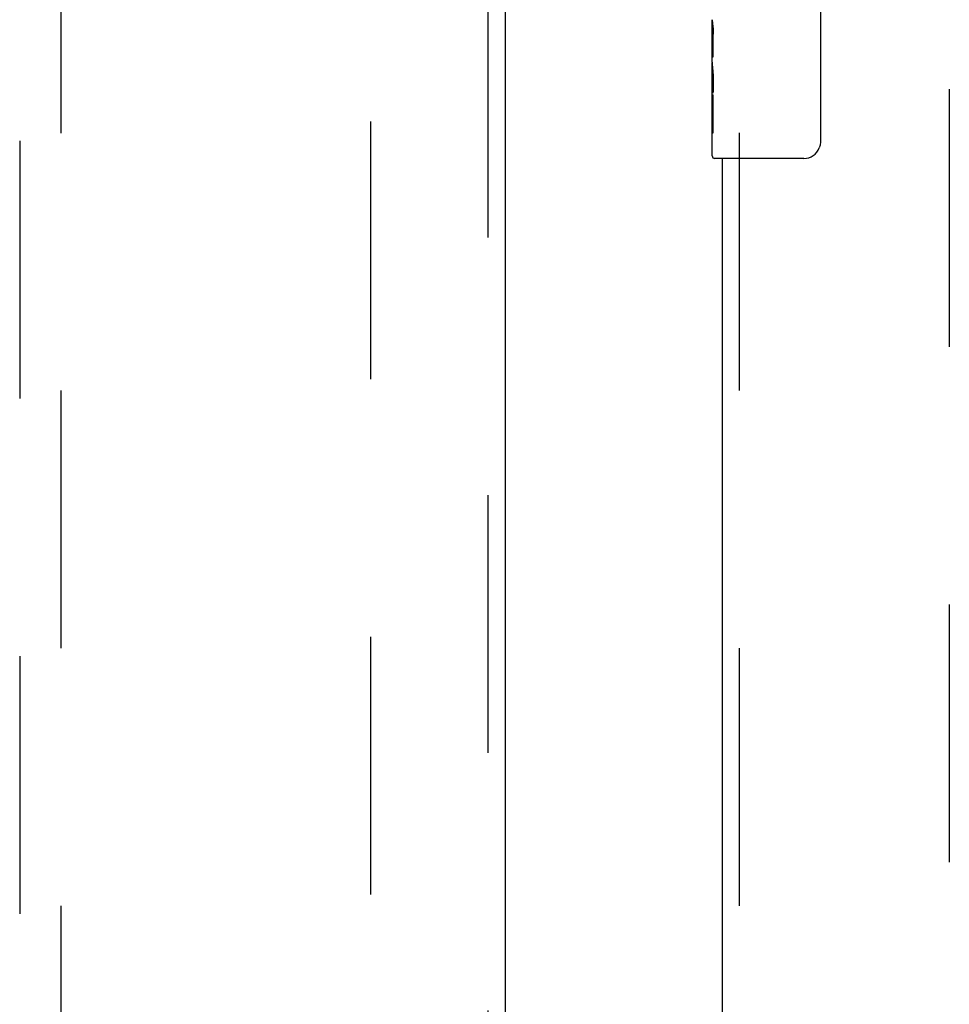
# Model space of a CAD drawing. Header units: inches. Extents: x 0 to 283, y 0 to 183.
# Tile 62 of 82: x 83.14 to 88.77, y 99.45 to 105.4. Entities that reach past the tile are written whole.
import ezdxf

# ---------------------------------------------------------------- set-up
doc = ezdxf.new("R2010")
doc.units = ezdxf.units.IN
doc.header["$LTSCALE"] = 15.583333
doc.header["$MEASUREMENT"] = 0
doc.linetypes.add('HIDDEN', pattern=[0.2, 0.1, -0.1])
for name, color, linetype in [('DEFAULT_2', 8, 'HIDDEN'), ('MAIN_OR_RIGHT_DOOR_ASSEMBLY', 7, 'CONTINUOUS'), ('SECONDARY_OR_LEFT_DOOR_ASSEMBLY', 7, 'CONTINUOUS')]:
    doc.layers.add(name, color=color, linetype=linetype)

msp = doc.modelspace()

# ---------------------------------------------------------------- linework, layer by layer
at = {"layer": 'DEFAULT_2', "color": 8, "linetype": 'HIDDEN'}
for p, q in [((85.2671, 65.8306), (85.2671, 126.8006)), ((88.7671, 126.8006), (88.7671, 65.8306))]:
    msp.add_line(p, q, dxfattribs=at)
at = {"layer": 'MAIN_OR_RIGHT_DOOR_ASSEMBLY', "color": 7, "linetype": 'Continuous'}
for p, q in [((87.987, 105.4656), (87.987, 104.6656)), ((87.3321, 105.1471), (87.3321, 105.4041)), ((87.3378, 105.3485), (87.3321, 105.3485)), ((87.339, 105.1807), (87.339, 105.3171)), ((87.3321, 105.1807), (87.339, 105.1807)), ((87.3321, 104.5806), (87.3321, 105.1444)), ((87.3336, 105.1179), (87.3321, 105.1179)), ((87.3321, 104.9861), (87.338, 104.9861)), ((87.3321, 104.9501), (87.339, 104.9501)), ((87.339, 104.7198), (87.339, 104.9501)), ((87.3321, 104.8872), (87.339, 104.8872)), ((87.3321, 104.7198), (87.339, 104.7198)), ((87.8871, 104.5656), (87.3471, 104.5656))]:
    msp.add_line(p, q, dxfattribs=at)
at = {"layer": 'MAIN_OR_RIGHT_DOOR_ASSEMBLY', "color": 8, "linetype": 'HIDDEN'}
msp.add_line((87.4961, 104.7206), (87.4961, 87.9106), dxfattribs=at)
at = {"layer": 'MAIN_OR_RIGHT_DOOR_ASSEMBLY', "color": 3, "linetype": 'Continuous'}
msp.add_line((87.3921, 104.5656), (87.3921, 88.0656), dxfattribs=at)
at = {"layer": 'MAIN_OR_RIGHT_DOOR_ASSEMBLY', "color": 7, "linetype": 'Continuous'}
for points in [[(87.3321, 105.4049), (87.3322, 105.4011), (87.3326, 105.3965), (87.3332, 105.3911), (87.3348, 105.3779)], [(87.3348, 105.3779), (87.3357, 105.3703), (87.3366, 105.3622), (87.3374, 105.3537)], [(87.3374, 105.3537), (87.3381, 105.3448), (87.3386, 105.3357), (87.3389, 105.3264), (87.339, 105.3171)], [(87.3321, 105.1471), (87.3322, 105.139), (87.3327, 105.1299), (87.3335, 105.1199)], [(87.3335, 105.1199), (87.3344, 105.1091), (87.3353, 105.0979), (87.3363, 105.0862), (87.3372, 105.0741), (87.3379, 105.0618), (87.3385, 105.0492), (87.3389, 105.0364), (87.339, 105.0236), (87.3389, 105.0107), (87.3385, 104.998), (87.3379, 104.9854), (87.3372, 104.9731), (87.3363, 104.9611)], [(87.987, 104.6656), (87.9868, 104.6593), (87.9862, 104.653), (87.9853, 104.6469), (87.984, 104.6409), (87.9823, 104.6351), (87.9803, 104.6294)]]:
    msp.add_lwpolyline(points, dxfattribs=at)
for centre, radius, start, end in [((87.3471, 104.5806), 0.015, 180, 270), ((87.8871, 104.6656), 0.1, 270, 338.79459)]:
    msp.add_arc(centre, radius, start, end, dxfattribs=at)
msp.add_ellipse((87.5951, 104.9815), major_axis=(0.263, 0), ratio=0.432808, start_param=-3.141593, end_param=-2.961605, dxfattribs=at)
at = {"layer": 'SECONDARY_OR_LEFT_DOOR_ASSEMBLY', "color": 8, "linetype": 'HIDDEN'}
for p, q in [((85.9756, 127.4616), (85.9756, 65.1696)), ((83.1421, 126.4881), (83.1421, 98.4862)), ((83.3921, 98.4862), (83.3921, 126.4881))]:
    msp.add_line(p, q, dxfattribs=at)
at = {"layer": 'SECONDARY_OR_LEFT_DOOR_ASSEMBLY', "color": 3, "linetype": 'Continuous'}
msp.add_line((86.0796, 127.4616), (86.0796, 65.1696), dxfattribs=at)

doc.saveas('drawing.dxf')
